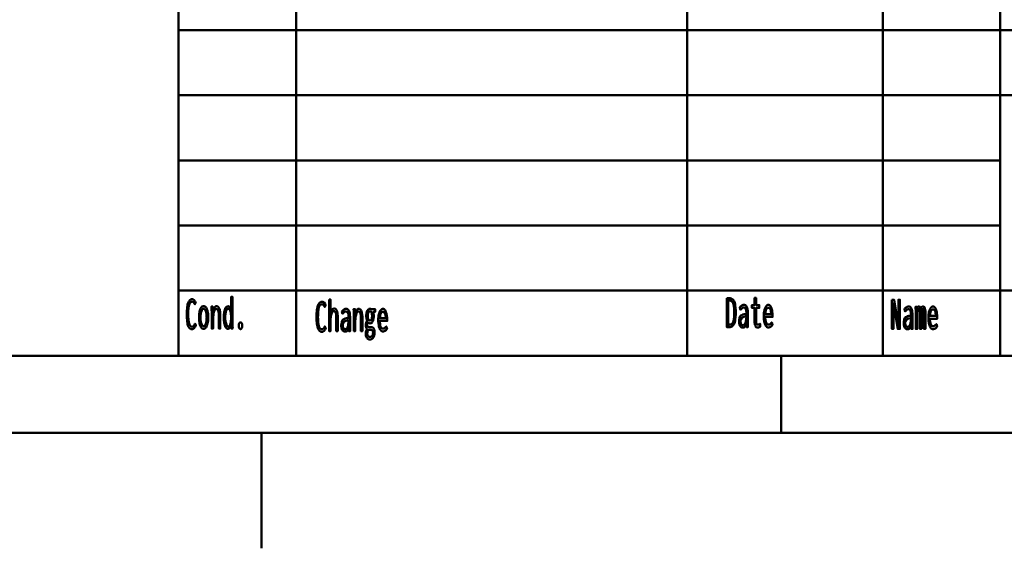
# Model space of a CAD drawing. Header units: millimetres. Extents: x 0 to 428, y 0 to 298.
# Tile 13 of 34: x 214 to 278, y 0 to 34. Entities that reach past the tile are written whole.
import ezdxf

# ---------------------------------------------------------------- set-up
doc = ezdxf.new("R2010")
doc.units = ezdxf.units.MM
doc.layers.add('am_0', color=7, linetype='Continuous', lineweight=50)
doc.layers.add('am_6', color=2, linetype='Continuous', lineweight=35)

# ---------------------------------------------------------------- blocks, each defined once
blk = doc.blocks.new('1_Drawing_frame_0_in_100150C2125Y1N4N_300Cl0__1203')
at = {"layer": 'am_0'}
for p, q in [((224.62, 12.5), (224.62, 67.49)), ((277.96, 67.49), (277.96, 12.5)), ((232.24, 50.57), (232.24, 12.5)), ((257.64, 50.57), (257.64, 12.5)), ((270.34, 50.57), (270.34, 12.5)), ((224.62, 33.65), (321.14, 33.65)), ((407.5, 29.42), (224.62, 29.42)), ((224.62, 25.19), (277.96, 25.19)), ((224.62, 20.96), (277.96, 20.96)), ((224.62, 16.73), (407.5, 16.73)), ((407.5, 12.5), (20, 12.5)), ((263.75, 7.5), (263.75, 12.5)), ((412.5, 7.5), (7.5, 7.5)), ((230, 7.5), (230, 7.42105)), ((230, 7.42105), (230, 7.34211)), ((230, 7.34211), (230, 7.26316)), ((230, 7.26316), (230, 7.18421)), ((230, 7.18421), (230, 7.10526)), ((230, 7.10526), (230, 7.02632)), ((230, 7.02632), (230, 6.94737)), ((230, 6.94737), (230, 6.86842)), ((230, 6.86842), (230, 6.78947)), ((230, 6.78947), (230, 6.71053)), ((230, 6.71053), (230, 6.63158)), ((230, 6.63158), (230, 6.55263)), ((230, 6.55263), (230, 6.47368)), ((230, 6.47368), (230, 6.39474)), ((230, 6.39474), (230, 6.31579)), ((230, 6.31579), (230, 6.23684)), ((230, 6.23684), (230, 6.15789)), ((230, 6.15789), (230, 6.07895)), ((230, 6.07895), (230, 6)), ((230, 6), (230, 5.92105)), ((230, 5.92105), (230, 5.84211)), ((230, 5.84211), (230, 5.76316)), ((230, 5.76316), (230, 5.68421)), ((230, 5.68421), (230, 5.60526)), ((230, 5.60526), (230, 5.52632)), ((230, 5.52632), (230, 5.44737)), ((230, 5.44737), (230, 5.36842)), ((230, 5.36842), (230, 5.28947)), ((230, 5.28947), (230, 5.21053)), ((230, 5.21053), (230, 5.13158)), ((230, 5.13158), (230, 5.05263)), ((230, 5.05263), (230, 4.97368)), ((230, 4.97368), (230, 4.89474)), ((230, 4.89474), (230, 4.81579)), ((230, 4.81579), (230, 4.73684)), ((230, 4.73684), (230, 4.65789)), ((230, 4.65789), (230, 4.57895)), ((230, 4.57895), (230, 4.5)), ((230, 4.5), (230, 4.42105)), ((230, 4.42105), (230, 4.34211)), ((230, 4.34211), (230, 4.26316)), ((230, 4.26316), (230, 4.18421)), ((230, 4.18421), (230, 4.10526)), ((230, 4.10526), (230, 4.02632)), ((230, 4.02632), (230, 3.94737)), ((230, 3.94737), (230, 3.86842)), ((230, 3.86842), (230, 3.78947)), ((230, 3.78947), (230, 3.71053)), ((230, 3.71053), (230, 3.63158)), ((230, 3.63158), (230, 3.55263)), ((230, 3.55263), (230, 3.47368)), ((230, 3.47368), (230, 3.39474)), ((230, 3.39474), (230, 3.31579)), ((230, 3.31579), (230, 3.23684)), ((230, 3.23684), (230, 3.15789)), ((230, 3.15789), (230, 3.07895)), ((230, 3.07895), (230, 3)), ((230, 3), (230, 2.92105)), ((230, 2.92105), (230, 2.84211)), ((230, 2.84211), (230, 2.76316)), ((230, 2.76316), (230, 2.68421)), ((230, 2.68421), (230, 2.60526)), ((230, 2.60526), (230, 2.52632)), ((230, 2.52632), (230, 2.44737)), ((230, 2.44737), (230, 2.36842)), ((230, 2.36842), (230, 2.28947)), ((230, 2.28947), (230, 2.21053)), ((230, 2.21053), (230, 2.13158)), ((230, 2.13158), (230, 2.05263)), ((230, 2.05263), (230, 1.97368)), ((230, 1.97368), (230, 1.89474)), ((230, 1.89474), (230, 1.81579)), ((230, 1.81579), (230, 1.73684)), ((230, 1.73684), (230, 1.65789)), ((230, 1.65789), (230, 1.57895)), ((230, 1.57895), (230, 1.5)), ((230, 1.5), (230, 1.42105)), ((230, 1.42105), (230, 1.34211)), ((230, 1.34211), (230, 1.26316)), ((230, 1.26316), (230, 1.18421)), ((230, 1.18421), (230, 1.10526)), ((230, 1.10526), (230, 1.02632)), ((230, 1.02632), (230, 0.947368)), ((230, 0.947368), (230, 0.868421)), ((230, 0.868421), (230, 0.789474)), ((230, 0.789474), (230, 0.710526)), ((230, 0.710526), (230, 0.631579)), ((230, 0.631579), (230, 0.552632)), ((230, 0.552632), (230, 0.473684)), ((230, 0.473684), (230, 0.394737)), ((230, 0.394737), (230, 0.315789)), ((230, 0.315789), (230, 0.236842)), ((230, 0.236842), (230, 0.157895)), ((230, 0.157895), (230, 0.078947)), ((230, 0.078947), (230, 0))]:
    blk.add_line(p, q, dxfattribs=at)
at = {"layer": 'am_6', "flags": 8}
blk.add_attdef('ExcludeFromBOM', (425, 296.5), '', height=0.5, dxfattribs=at)
blk = doc.blocks.new('126_text17__1_in_100150C2125Y1N4N_300Cl0__1203')
at = {"layer": 'am_0'}
for points in [[(225.476, 14.226), (225.476, 14.226), (225.413, 14.236), (225.33, 14.287), (225.33, 14.287), (225.263, 14.381), (225.226, 14.469), (225.226, 14.469), (225.196, 14.575), (225.164, 14.77), (225.164, 14.77), (225.146, 15.006), (225.143, 15.187), (225.143, 15.187), (225.147, 15.377), (225.165, 15.624), (225.165, 15.624), (225.2, 15.825), (225.232, 15.933), (225.232, 15.933), (225.271, 16.022), (225.341, 16.117), (225.341, 16.117), (225.425, 16.169), (225.488, 16.178), (225.488, 16.178), (225.549, 16.169), (225.629, 16.121), (225.629, 16.121), (225.696, 16.031), (225.734, 15.948), (225.671, 15.847), (225.671, 15.847), (225.654, 15.884), (225.627, 15.93), (225.627, 15.93), (225.6, 15.964), (225.581, 15.981), (225.581, 15.981), (225.563, 15.993), (225.536, 16.007), (225.536, 16.007), (225.511, 16.014), (225.495, 16.016), (225.495, 16.016), (225.458, 16.012), (225.408, 15.993), (225.408, 15.993), (225.366, 15.957), (225.342, 15.924), (225.342, 15.924), (225.321, 15.883), (225.294, 15.81), (225.294, 15.81), (225.273, 15.722), (225.262, 15.655), (225.262, 15.655), (225.254, 15.581), (225.244, 15.456), (225.244, 15.456), (225.239, 15.315), (225.238, 15.211), (225.238, 15.211), (225.241, 15.059), (225.253, 14.858), (225.253, 14.858), (225.276, 14.692), (225.296, 14.601), (225.296, 14.601), (225.322, 14.525), (225.372, 14.443), (225.372, 14.443), (225.433, 14.399), (225.482, 14.391), (225.482, 14.391), (225.532, 14.399), (225.598, 14.439), (225.598, 14.439), (225.651, 14.513), (225.679, 14.582), (225.737, 14.478), (225.737, 14.478), (225.702, 14.387), (225.633, 14.289), (225.633, 14.289), (225.545, 14.236), (225.476, 14.226)], [(227.826, 14.254), (227.826, 14.254), (227.791, 14.259), (227.742, 14.282), (227.742, 14.282), (227.698, 14.325), (227.672, 14.364), (227.672, 14.364), (227.649, 14.411), (227.619, 14.49), (227.619, 14.49), (227.594, 14.58), (227.581, 14.646), (227.581, 14.646), (227.571, 14.715), (227.559, 14.821), (227.559, 14.821), (227.553, 14.929), (227.552, 15.003), (227.552, 15.003), (227.553, 15.073), (227.559, 15.177), (227.559, 15.177), (227.57, 15.277), (227.581, 15.343), (227.581, 15.343), (227.593, 15.406), (227.617, 15.492), (227.617, 15.492), (227.647, 15.567), (227.67, 15.611), (227.67, 15.611), (227.695, 15.649), (227.737, 15.689), (227.737, 15.689), (227.785, 15.711), (227.82, 15.716), (227.82, 15.716), (227.846, 15.713), (227.883, 15.702), (227.883, 15.702), (227.918, 15.682), (227.941, 15.663), (227.941, 15.663), (227.962, 15.639), (227.991, 15.593), (227.991, 15.593), (228.016, 15.535), (228.03, 15.489), (228.03, 16.324), (228.124, 16.324), (228.124, 14.582), (228.124, 14.582), (228.124, 14.563), (228.124, 14.533), (228.124, 14.533), (228.124, 14.5), (228.125, 14.476), (228.125, 14.476), (228.125, 14.453), (228.125, 14.423), (228.125, 14.423), (228.126, 14.397), (228.126, 14.383), (228.128, 14.27), (228.045, 14.27), (228.03, 14.473), (228.03, 14.473), (228.013, 14.429), (227.985, 14.372), (227.985, 14.372), (227.957, 14.328), (227.938, 14.305), (227.938, 14.305), (227.917, 14.287), (227.885, 14.267), (227.885, 14.267), (227.851, 14.256), (227.826, 14.254)], [(226.24, 14.257), (226.24, 14.257), (226.205, 14.261), (226.157, 14.28), (226.157, 14.28), (226.112, 14.315), (226.085, 14.348), (226.085, 14.348), (226.059, 14.387), (226.025, 14.458), (226.025, 14.458), (225.997, 14.542), (225.981, 14.606), (225.981, 14.606), (225.968, 14.675), (225.953, 14.787), (225.953, 14.787), (225.946, 14.909), (225.944, 14.995), (225.944, 14.995), (225.946, 15.082), (225.953, 15.203), (225.953, 15.203), (225.967, 15.314), (225.98, 15.383), (225.98, 15.383), (225.996, 15.446), (226.024, 15.529), (226.024, 15.529), (226.058, 15.598), (226.083, 15.637), (226.083, 15.637), (226.111, 15.669), (226.156, 15.704), (226.156, 15.704), (226.206, 15.722), (226.241, 15.726), (226.241, 15.726), (226.276, 15.722), (226.326, 15.704), (226.326, 15.704), (226.371, 15.669), (226.398, 15.637), (226.398, 15.637), (226.424, 15.598), (226.457, 15.529), (226.457, 15.529), (226.485, 15.446), (226.5, 15.383), (226.5, 15.383), (226.513, 15.314), (226.527, 15.203), (226.527, 15.203), (226.534, 15.082), (226.536, 14.995), (226.536, 14.995), (226.534, 14.909), (226.527, 14.787), (226.527, 14.787), (226.512, 14.675), (226.499, 14.606), (226.499, 14.606), (226.484, 14.542), (226.455, 14.458), (226.455, 14.458), (226.422, 14.387), (226.396, 14.348), (226.396, 14.348), (226.368, 14.315), (226.324, 14.28), (226.324, 14.28), (226.275, 14.261), (226.24, 14.257)], [(226.236, 14.421), (226.236, 14.421), (226.26, 14.424), (226.293, 14.438), (226.293, 14.438), (226.324, 14.464), (226.343, 14.489), (226.343, 14.489), (226.361, 14.519), (226.384, 14.572), (226.384, 14.572), (226.403, 14.636), (226.414, 14.684), (226.414, 14.684), (226.423, 14.737), (226.433, 14.822), (226.433, 14.822), (226.439, 14.916), (226.44, 14.982), (226.44, 14.982), (226.439, 15.052), (226.433, 15.149), (226.433, 15.149), (226.424, 15.237), (226.415, 15.291), (226.415, 15.291), (226.404, 15.341), (226.384, 15.406), (226.384, 15.406), (226.361, 15.461), (226.344, 15.491), (226.344, 15.491), (226.325, 15.516), (226.294, 15.542), (226.294, 15.542), (226.26, 15.557), (226.236, 15.56), (226.236, 15.56), (226.213, 15.557), (226.181, 15.542), (226.181, 15.542), (226.152, 15.515), (226.133, 15.49), (226.133, 15.49), (226.117, 15.46), (226.094, 15.405), (226.094, 15.405), (226.075, 15.339), (226.065, 15.289), (226.065, 15.289), (226.056, 15.235), (226.047, 15.146), (226.047, 15.146), (226.041, 15.049), (226.04, 14.98), (226.04, 14.98), (226.041, 14.913), (226.047, 14.82), (226.047, 14.82), (226.056, 14.734), (226.065, 14.682), (226.065, 14.682), (226.075, 14.634), (226.094, 14.571), (226.094, 14.571), (226.117, 14.518), (226.133, 14.488), (226.133, 14.488), (226.152, 14.464), (226.181, 14.438), (226.181, 14.438), (226.213, 14.424), (226.236, 14.421)], [(226.766, 15.315), (226.766, 15.315), (226.766, 15.339), (226.766, 15.375), (226.766, 15.375), (226.764, 15.408), (226.763, 15.43), (226.763, 15.43), (226.762, 15.453), (226.76, 15.491), (226.76, 15.491), (226.757, 15.533), (226.755, 15.563), (226.746, 15.7), (226.837, 15.7), (226.852, 15.404), (226.852, 15.404), (226.858, 15.439), (226.87, 15.49), (226.87, 15.49), (226.886, 15.538), (226.899, 15.568), (226.899, 15.568), (226.914, 15.596), (226.938, 15.634), (226.938, 15.634), (226.964, 15.666), (226.983, 15.684), (226.983, 15.684), (227.002, 15.699), (227.032, 15.715), (227.032, 15.715), (227.062, 15.724), (227.082, 15.726), (227.082, 15.726), (227.128, 15.719), (227.187, 15.684), (227.187, 15.684), (227.236, 15.619), (227.263, 15.559), (227.263, 15.559), (227.285, 15.487), (227.309, 15.36), (227.309, 15.36), (227.322, 15.21), (227.324, 15.097), (227.324, 14.27), (227.23, 14.27), (227.23, 14.99), (227.23, 14.99), (227.23, 15.058), (227.228, 15.15), (227.228, 15.15), (227.224, 15.232), (227.22, 15.281), (227.22, 15.281), (227.214, 15.326), (227.203, 15.386), (227.203, 15.386), (227.187, 15.439), (227.174, 15.469), (227.174, 15.469), (227.158, 15.495), (227.13, 15.523), (227.13, 15.523), (227.096, 15.539), (227.069, 15.541), (227.069, 15.541), (227.041, 15.538), (227.003, 15.518), (227.003, 15.518), (226.97, 15.481), (226.95, 15.447), (226.95, 15.447), (226.933, 15.407), (226.91, 15.34), (226.91, 15.34), (226.892, 15.263), (226.882, 15.206), (226.882, 15.206), (226.875, 15.147), (226.867, 15.055), (226.867, 15.055), (226.862, 14.961), (226.861, 14.897), (226.861, 14.27), (226.766, 14.27), (226.766, 15.315)], [(227.847, 14.408), (227.847, 14.408), (227.873, 14.411), (227.908, 14.43), (227.908, 14.43), (227.938, 14.465), (227.955, 14.498), (227.955, 14.498), (227.971, 14.535), (227.99, 14.598), (227.99, 14.598), (228.005, 14.668), (228.013, 14.719), (228.013, 14.719), (228.019, 14.772), (228.025, 14.854), (228.025, 14.854), (228.028, 14.937), (228.029, 14.993), (228.029, 14.993), (228.028, 15.049), (228.024, 15.132), (228.024, 15.132), (228.017, 15.212), (228.01, 15.264), (228.01, 15.264), (228.001, 15.314), (227.984, 15.382), (227.984, 15.382), (227.962, 15.441), (227.946, 15.476), (227.946, 15.476), (227.927, 15.506), (227.895, 15.539), (227.895, 15.539), (227.858, 15.556), (227.832, 15.56), (227.832, 15.56), (227.808, 15.556), (227.775, 15.538), (227.775, 15.538), (227.745, 15.505), (227.728, 15.474), (227.728, 15.474), (227.712, 15.439), (227.691, 15.378), (227.691, 15.378), (227.675, 15.31), (227.666, 15.26), (227.666, 15.26), (227.659, 15.208), (227.651, 15.13), (227.651, 15.13), (227.646, 15.051), (227.646, 14.998), (227.646, 14.998), (227.647, 14.942), (227.651, 14.86), (227.651, 14.86), (227.66, 14.777), (227.668, 14.722), (227.668, 14.722), (227.678, 14.67), (227.697, 14.598), (227.697, 14.598), (227.719, 14.534), (227.737, 14.497), (227.737, 14.497), (227.756, 14.465), (227.787, 14.43), (227.787, 14.43), (227.822, 14.411), (227.847, 14.408)], [(228.639, 14.234), (228.639, 14.234), (228.62, 14.236), (228.595, 14.249), (228.595, 14.249), (228.573, 14.272), (228.56, 14.294), (228.56, 14.294), (228.549, 14.32), (228.538, 14.364), (228.538, 14.364), (228.531, 14.416), (228.53, 14.455), (228.53, 14.455), (228.531, 14.493), (228.538, 14.545), (228.538, 14.545), (228.549, 14.589), (228.56, 14.615), (228.56, 14.615), (228.573, 14.637), (228.595, 14.66), (228.595, 14.66), (228.62, 14.673), (228.639, 14.676), (228.639, 14.676), (228.659, 14.673), (228.684, 14.66), (228.684, 14.66), (228.707, 14.637), (228.72, 14.615), (228.72, 14.615), (228.731, 14.589), (228.742, 14.545), (228.742, 14.545), (228.749, 14.493), (228.75, 14.455), (228.75, 14.455), (228.749, 14.417), (228.742, 14.365), (228.742, 14.365), (228.731, 14.321), (228.72, 14.295), (228.72, 14.295), (228.707, 14.273), (228.684, 14.249), (228.684, 14.249), (228.659, 14.236), (228.639, 14.234)]]:
    blk.add_lwpolyline(points, dxfattribs=at)
at = {"layer": 'am_6', "flags": 8}
blk.add_attdef('ExcludeFromBOM', (233.75, 15.824), '', height=0.5, dxfattribs=at)
blk = doc.blocks.new('127_text18__1_in_100150C2125Y1N4N_300Cl0__1203')
at = {"layer": 'am_0'}
for points in [[(233.906, 14.056), (233.906, 14.056), (233.843, 14.066), (233.76, 14.117), (233.76, 14.117), (233.693, 14.211), (233.656, 14.299), (233.656, 14.299), (233.626, 14.405), (233.594, 14.6), (233.594, 14.6), (233.576, 14.836), (233.573, 15.017), (233.573, 15.017), (233.577, 15.207), (233.595, 15.454), (233.595, 15.454), (233.63, 15.655), (233.662, 15.763), (233.662, 15.763), (233.701, 15.852), (233.771, 15.947), (233.771, 15.947), (233.855, 15.999), (233.918, 16.008), (233.918, 16.008), (233.979, 15.999), (234.059, 15.951), (234.059, 15.951), (234.126, 15.861), (234.164, 15.778), (234.101, 15.677), (234.101, 15.677), (234.084, 15.714), (234.057, 15.76), (234.057, 15.76), (234.03, 15.794), (234.011, 15.811), (234.011, 15.811), (233.993, 15.823), (233.966, 15.837), (233.966, 15.837), (233.941, 15.844), (233.925, 15.846), (233.925, 15.846), (233.888, 15.842), (233.838, 15.823), (233.838, 15.823), (233.796, 15.787), (233.772, 15.754), (233.772, 15.754), (233.751, 15.713), (233.724, 15.64), (233.724, 15.64), (233.703, 15.552), (233.692, 15.485), (233.692, 15.485), (233.684, 15.411), (233.674, 15.286), (233.674, 15.286), (233.669, 15.145), (233.668, 15.041), (233.668, 15.041), (233.671, 14.889), (233.683, 14.688), (233.683, 14.688), (233.706, 14.522), (233.726, 14.431), (233.726, 14.431), (233.752, 14.355), (233.802, 14.273), (233.802, 14.273), (233.863, 14.229), (233.912, 14.221), (233.912, 14.221), (233.962, 14.229), (234.028, 14.269), (234.028, 14.269), (234.081, 14.343), (234.109, 14.412), (234.167, 14.308), (234.167, 14.308), (234.132, 14.217), (234.063, 14.119), (234.063, 14.119), (233.975, 14.066), (233.906, 14.056)], [(234.391, 16.154), (234.485, 16.154), (234.485, 15.325), (234.485, 15.325), (234.501, 15.37), (234.529, 15.43), (234.529, 15.43), (234.56, 15.479), (234.584, 15.507), (234.584, 15.507), (234.608, 15.529), (234.646, 15.553), (234.646, 15.553), (234.685, 15.567), (234.712, 15.569), (234.712, 15.569), (234.797, 15.549), (234.89, 15.441), (234.89, 15.441), (234.939, 15.241), (234.949, 15.057), (234.949, 14.1), (234.855, 14.1), (234.855, 14.974), (234.855, 14.974), (234.855, 15.025), (234.853, 15.095), (234.853, 15.095), (234.849, 15.158), (234.845, 15.196), (234.845, 15.196), (234.84, 15.231), (234.828, 15.278), (234.828, 15.278), (234.812, 15.319), (234.799, 15.344), (234.799, 15.344), (234.783, 15.365), (234.755, 15.388), (234.755, 15.388), (234.72, 15.4), (234.693, 15.403), (234.693, 15.403), (234.652, 15.396), (234.599, 15.36), (234.599, 15.36), (234.557, 15.294), (234.534, 15.234), (234.534, 15.234), (234.517, 15.16), (234.497, 15.03), (234.497, 15.03), (234.487, 14.875), (234.485, 14.758), (234.485, 14.1), (234.391, 14.1), (234.391, 16.154)], [(235.413, 14.074), (235.413, 14.074), (235.387, 14.076), (235.349, 14.085), (235.349, 14.085), (235.315, 14.102), (235.293, 14.118), (235.293, 14.118), (235.273, 14.137), (235.246, 14.173), (235.246, 14.173), (235.223, 14.217), (235.21, 14.251), (235.21, 14.251), (235.199, 14.289), (235.188, 14.353), (235.188, 14.353), (235.181, 14.424), (235.18, 14.476), (235.18, 14.476), (235.185, 14.579), (235.21, 14.709), (235.21, 14.709), (235.257, 14.806), (235.301, 14.853), (235.301, 14.853), (235.35, 14.889), (235.431, 14.928), (235.431, 14.928), (235.518, 14.947), (235.579, 14.949), (235.653, 14.946), (235.653, 15.005), (235.653, 15.005), (235.653, 15.038), (235.651, 15.088), (235.651, 15.088), (235.647, 15.135), (235.644, 15.167), (235.644, 15.167), (235.639, 15.197), (235.628, 15.241), (235.628, 15.241), (235.611, 15.283), (235.597, 15.31), (235.597, 15.31), (235.58, 15.334), (235.549, 15.36), (235.549, 15.36), (235.511, 15.374), (235.481, 15.377), (235.481, 15.377), (235.457, 15.375), (235.423, 15.367), (235.423, 15.367), (235.392, 15.352), (235.373, 15.339), (235.373, 15.339), (235.354, 15.322), (235.323, 15.292), (235.323, 15.292), (235.291, 15.256), (235.268, 15.228), (235.22, 15.369), (235.22, 15.369), (235.236, 15.389), (235.259, 15.416), (235.259, 15.416), (235.279, 15.44), (235.292, 15.455), (235.292, 15.455), (235.306, 15.468), (235.329, 15.487), (235.329, 15.487), (235.355, 15.506), (235.375, 15.518), (235.375, 15.518), (235.396, 15.529), (235.428, 15.541), (235.428, 15.541), (235.463, 15.547), (235.488, 15.548), (235.488, 15.548), (235.532, 15.544), (235.589, 15.522), (235.589, 15.522), (235.636, 15.481), (235.661, 15.444), (235.661, 15.444), (235.683, 15.401), (235.708, 15.336), (235.708, 15.336), (235.725, 15.268), (235.733, 15.222), (235.733, 15.222), (235.738, 15.175), (235.743, 15.107), (235.743, 15.107), (235.746, 15.041), (235.746, 14.997), (235.746, 14.5), (235.746, 14.5), (235.747, 14.426), (235.749, 14.309), (235.749, 14.309), (235.754, 14.186), (235.758, 14.1), (235.669, 14.1), (235.669, 14.1), (235.668, 14.113), (235.668, 14.137), (235.668, 14.137), (235.667, 14.167), (235.666, 14.19), (235.662, 14.298), (235.662, 14.298), (235.647, 14.253), (235.619, 14.196), (235.619, 14.196), (235.585, 14.15), (235.558, 14.127), (235.558, 14.127), (235.53, 14.108), (235.487, 14.087), (235.487, 14.087), (235.443, 14.076), (235.413, 14.074)], [(235.996, 15.145), (235.996, 15.145), (235.996, 15.169), (235.996, 15.205), (235.996, 15.205), (235.994, 15.238), (235.993, 15.26), (235.993, 15.26), (235.992, 15.283), (235.99, 15.321), (235.99, 15.321), (235.987, 15.363), (235.985, 15.393), (235.976, 15.53), (236.067, 15.53), (236.082, 15.234), (236.082, 15.234), (236.088, 15.269), (236.1, 15.32), (236.1, 15.32), (236.116, 15.368), (236.129, 15.398), (236.129, 15.398), (236.144, 15.426), (236.168, 15.464), (236.168, 15.464), (236.194, 15.496), (236.213, 15.514), (236.213, 15.514), (236.232, 15.529), (236.262, 15.545), (236.262, 15.545), (236.292, 15.554), (236.312, 15.556), (236.312, 15.556), (236.358, 15.549), (236.417, 15.514), (236.417, 15.514), (236.466, 15.449), (236.493, 15.389), (236.493, 15.389), (236.515, 15.317), (236.539, 15.19), (236.539, 15.19), (236.552, 15.04), (236.554, 14.927), (236.554, 14.1), (236.46, 14.1), (236.46, 14.82), (236.46, 14.82), (236.46, 14.888), (236.458, 14.98), (236.458, 14.98), (236.454, 15.062), (236.45, 15.111), (236.45, 15.111), (236.444, 15.156), (236.433, 15.216), (236.433, 15.216), (236.417, 15.269), (236.404, 15.299), (236.404, 15.299), (236.388, 15.325), (236.36, 15.353), (236.36, 15.353), (236.326, 15.369), (236.299, 15.371), (236.299, 15.371), (236.271, 15.368), (236.233, 15.348), (236.233, 15.348), (236.2, 15.311), (236.18, 15.277), (236.18, 15.277), (236.163, 15.237), (236.14, 15.17), (236.14, 15.17), (236.122, 15.093), (236.112, 15.036), (236.112, 15.036), (236.105, 14.977), (236.097, 14.885), (236.097, 14.885), (236.092, 14.791), (236.091, 14.727), (236.091, 14.1), (235.996, 14.1), (235.996, 15.145)], [(237.028, 13.554), (237.028, 13.554), (237.006, 13.555), (236.973, 13.561), (236.973, 13.561), (236.941, 13.571), (236.921, 13.581), (236.921, 13.581), (236.901, 13.593), (236.873, 13.616), (236.873, 13.616), (236.847, 13.644), (236.831, 13.666), (236.831, 13.666), (236.807, 13.706), (236.781, 13.775), (236.781, 13.775), (236.767, 13.852), (236.764, 13.909), (236.764, 13.909), (236.765, 13.946), (236.77, 14), (236.77, 14), (236.779, 14.054), (236.787, 14.09), (236.787, 14.09), (236.796, 14.124), (236.812, 14.173), (236.812, 14.173), (236.829, 14.218), (236.841, 14.246), (236.841, 14.246), (236.828, 14.264), (236.811, 14.292), (236.811, 14.292), (236.798, 14.322), (236.791, 14.342), (236.791, 14.342), (236.786, 14.365), (236.78, 14.402), (236.78, 14.402), (236.777, 14.444), (236.776, 14.474), (236.776, 14.474), (236.777, 14.513), (236.78, 14.567), (236.78, 14.567), (236.787, 14.615), (236.793, 14.643), (236.793, 14.643), (236.8, 14.671), (236.815, 14.714), (236.815, 14.714), (236.835, 14.759), (236.85, 14.789), (236.85, 14.807), (236.85, 14.807), (236.843, 14.824), (236.832, 14.853), (236.832, 14.853), (236.823, 14.887), (236.818, 14.912), (236.818, 14.912), (236.813, 14.939), (236.808, 14.985), (236.808, 14.985), (236.805, 15.036), (236.805, 15.074), (236.805, 15.074), (236.806, 15.13), (236.812, 15.208), (236.812, 15.208), (236.824, 15.281), (236.835, 15.326), (236.835, 15.326), (236.848, 15.368), (236.871, 15.423), (236.871, 15.423), (236.899, 15.469), (236.92, 15.496), (236.92, 15.496), (236.943, 15.517), (236.979, 15.541), (236.979, 15.541), (237.019, 15.554), (237.047, 15.556), (237.047, 15.556), (237.056, 15.556), (237.068, 15.555), (237.068, 15.555), (237.079, 15.552), (237.085, 15.55), (237.085, 15.55), (237.091, 15.547), (237.101, 15.542), (237.101, 15.542), (237.111, 15.535), (237.118, 15.53), (237.375, 15.53), (237.375, 15.353), (237.244, 15.353), (237.244, 15.353), (237.252, 15.334), (237.262, 15.301), (237.262, 15.301), (237.27, 15.264), (237.275, 15.238), (237.275, 15.238), (237.279, 15.21), (237.283, 15.167), (237.283, 15.167), (237.285, 15.122), (237.286, 15.092), (237.286, 15.092), (237.285, 15.041), (237.279, 14.967), (237.279, 14.967), (237.267, 14.896), (237.257, 14.851), (237.257, 14.851), (237.245, 14.808), (237.222, 14.751), (237.222, 14.751), (237.195, 14.702), (237.175, 14.673), (237.175, 14.673), (237.153, 14.649), (237.117, 14.624), (237.117, 14.624), (237.078, 14.61), (237.05, 14.607), (237.05, 14.607), (237.035, 14.608), (237.013, 14.612), (237.013, 14.612), (236.993, 14.62), (236.98, 14.627), (236.98, 14.627), (236.968, 14.636), (236.949, 14.651), (236.949, 14.651), (236.931, 14.668), (236.919, 14.681), (236.919, 14.681), (236.908, 14.666), (236.893, 14.643), (236.893, 14.643), (236.881, 14.619), (236.875, 14.603), (236.875, 14.603), (236.87, 14.587), (236.864, 14.561), (236.864, 14.561), (236.861, 14.534), (236.861, 14.515), (236.861, 14.515), (236.862, 14.484), (236.87, 14.444), (236.87, 14.444), (236.885, 14.414), (236.898, 14.398), (236.898, 14.398), (236.914, 14.385), (236.942, 14.371), (236.942, 14.371), (236.974, 14.364), (236.997, 14.363), (237.067, 14.365), (237.126, 14.368), (237.126, 14.368), (237.143, 14.367), (237.167, 14.363), (237.167, 14.363), (237.192, 14.354), (237.208, 14.347), (237.208, 14.347), (237.223, 14.338), (237.244, 14.323), (237.244, 14.323), (237.263, 14.305), (237.274, 14.292), (237.274, 14.292), (237.299, 14.254), (237.327, 14.181), (237.327, 14.181), (237.341, 14.089), (237.344, 14.018), (237.344, 14.018), (237.341, 13.937), (237.323, 13.829), (237.323, 13.829), (237.289, 13.737), (237.258, 13.684), (237.258, 13.684), (237.24, 13.66), (237.21, 13.629), (237.21, 13.629), (237.177, 13.602), (237.154, 13.588), (237.154, 13.588), (237.129, 13.576), (237.092, 13.562), (237.092, 13.562), (237.054, 13.555), (237.028, 13.554)], [(237.045, 14.784), (237.045, 14.784), (237.07, 14.787), (237.103, 14.804), (237.103, 14.804), (237.13, 14.836), (237.146, 14.865), (237.146, 14.865), (237.159, 14.9), (237.173, 14.961), (237.173, 14.961), (237.18, 15.033), (237.182, 15.087), (237.182, 15.087), (237.18, 15.141), (237.173, 15.213), (237.173, 15.213), (237.159, 15.274), (237.146, 15.31), (237.146, 15.31), (237.13, 15.339), (237.103, 15.372), (237.103, 15.372), (237.071, 15.389), (237.047, 15.392), (237.047, 15.392), (237.03, 15.391), (237.007, 15.383), (237.007, 15.383), (236.986, 15.368), (236.972, 15.355), (236.972, 15.355), (236.96, 15.339), (236.943, 15.31), (236.943, 15.31), (236.929, 15.275), (236.921, 15.249), (236.921, 15.249), (236.914, 15.22), (236.907, 15.173), (236.907, 15.173), (236.903, 15.122), (236.902, 15.085), (236.902, 15.085), (236.903, 15.049), (236.907, 14.999), (236.907, 14.999), (236.914, 14.953), (236.92, 14.925), (236.92, 14.925), (236.928, 14.899), (236.942, 14.865), (236.942, 14.865), (236.958, 14.836), (236.97, 14.82), (236.97, 14.82), (236.984, 14.807), (237.005, 14.793), (237.005, 14.793), (237.029, 14.785), (237.045, 14.784)], [(237.882, 14.079), (237.882, 14.079), (237.854, 14.082), (237.812, 14.098), (237.812, 14.098), (237.77, 14.128), (237.742, 14.155), (237.742, 14.155), (237.715, 14.189), (237.678, 14.254), (237.678, 14.254), (237.645, 14.336), (237.626, 14.399), (237.626, 14.399), (237.609, 14.47), (237.591, 14.589), (237.591, 14.589), (237.581, 14.726), (237.579, 14.825), (237.579, 14.825), (237.581, 14.904), (237.59, 15.017), (237.59, 15.017), (237.606, 15.124), (237.621, 15.191), (237.621, 15.191), (237.639, 15.255), (237.67, 15.34), (237.67, 15.34), (237.706, 15.412), (237.733, 15.453), (237.733, 15.453), (237.761, 15.487), (237.805, 15.524), (237.805, 15.524), (237.852, 15.544), (237.884, 15.548), (237.884, 15.548), (237.915, 15.545), (237.96, 15.525), (237.96, 15.525), (238.001, 15.49), (238.027, 15.457), (238.027, 15.457), (238.051, 15.417), (238.083, 15.344), (238.083, 15.344), (238.11, 15.256), (238.125, 15.188), (238.125, 15.188), (238.138, 15.114), (238.152, 14.992), (238.152, 14.992), (238.159, 14.857), (238.161, 14.76), (237.682, 14.76), (237.682, 14.76), (237.684, 14.669), (237.694, 14.55), (237.694, 14.55), (237.714, 14.451), (237.733, 14.396), (237.733, 14.396), (237.756, 14.351), (237.797, 14.303), (237.797, 14.303), (237.846, 14.277), (237.884, 14.272), (237.884, 14.272), (237.913, 14.273), (237.953, 14.282), (237.953, 14.282), (237.989, 14.298), (238.01, 14.313), (238.01, 14.313), (238.03, 14.33), (238.058, 14.359), (238.058, 14.359), (238.084, 14.39), (238.101, 14.412), (238.154, 14.256), (238.154, 14.256), (238.134, 14.226), (238.102, 14.186), (238.102, 14.186), (238.065, 14.15), (238.039, 14.129), (238.039, 14.129), (238.012, 14.111), (237.966, 14.092), (237.966, 14.092), (237.917, 14.081), (237.882, 14.079)], [(238.07, 14.94), (238.07, 14.94), (238.068, 14.989), (238.062, 15.058), (238.062, 15.058), (238.052, 15.122), (238.043, 15.162), (238.043, 15.162), (238.033, 15.199), (238.014, 15.247), (238.014, 15.247), (237.993, 15.288), (237.977, 15.311), (237.977, 15.311), (237.96, 15.33), (237.932, 15.35), (237.932, 15.35), (237.903, 15.361), (237.882, 15.364), (237.882, 15.364), (237.861, 15.361), (237.831, 15.35), (237.831, 15.35), (237.803, 15.33), (237.785, 15.311), (237.785, 15.311), (237.768, 15.288), (237.746, 15.247), (237.746, 15.247), (237.726, 15.199), (237.715, 15.162), (237.715, 15.162), (237.705, 15.122), (237.694, 15.058), (237.694, 15.058), (237.686, 14.989), (237.683, 14.94), (238.07, 14.94)], [(235.428, 14.225), (235.428, 14.225), (235.456, 14.228), (235.496, 14.243), (235.496, 14.243), (235.531, 14.272), (235.552, 14.298), (235.552, 14.298), (235.571, 14.33), (235.596, 14.385), (235.596, 14.385), (235.617, 14.45), (235.628, 14.498), (235.628, 14.498), (235.637, 14.551), (235.647, 14.634), (235.647, 14.634), (235.652, 14.723), (235.653, 14.786), (235.653, 14.786), (235.637, 14.788), (235.616, 14.79), (235.616, 14.79), (235.6, 14.791), (235.592, 14.792), (235.592, 14.792), (235.478, 14.779), (235.355, 14.713), (235.355, 14.713), (235.289, 14.59), (235.276, 14.477), (235.276, 14.477), (235.278, 14.432), (235.286, 14.372), (235.286, 14.372), (235.302, 14.321), (235.317, 14.292), (235.317, 14.292), (235.334, 14.268), (235.365, 14.242), (235.365, 14.242), (235.401, 14.227), (235.428, 14.225)], [(237.037, 13.723), (237.037, 13.723), (237.058, 13.724), (237.086, 13.728), (237.086, 13.728), (237.112, 13.736), (237.128, 13.743), (237.128, 13.743), (237.142, 13.752), (237.163, 13.767), (237.163, 13.767), (237.18, 13.785), (237.191, 13.798), (237.191, 13.798), (237.2, 13.812), (237.212, 13.835), (237.212, 13.835), (237.223, 13.861), (237.228, 13.879), (237.228, 13.879), (237.233, 13.898), (237.238, 13.928), (237.238, 13.928), (237.241, 13.961), (237.242, 13.983), (237.242, 13.983), (237.241, 14.01), (237.237, 14.046), (237.237, 14.046), (237.23, 14.078), (237.223, 14.097), (237.223, 14.097), (237.215, 14.115), (237.202, 14.137), (237.202, 14.137), (237.186, 14.155), (237.175, 14.164), (237.175, 14.164), (237.163, 14.172), (237.145, 14.18), (237.145, 14.18), (237.125, 14.185), (237.112, 14.186), (237.112, 14.186), (237.105, 14.186), (237.095, 14.185), (237.095, 14.185), (237.084, 14.185), (237.078, 14.184), (237.078, 14.184), (237.071, 14.184), (237.063, 14.183), (237.063, 14.183), (237.054, 14.182), (237.049, 14.182), (237.049, 14.182), (237.038, 14.18), (237.024, 14.179), (237.024, 14.179), (237.011, 14.178), (237.004, 14.178), (237.004, 14.178), (236.993, 14.178), (236.975, 14.181), (236.975, 14.181), (236.954, 14.185), (236.939, 14.19), (236.939, 14.19), (236.926, 14.174), (236.908, 14.145), (236.908, 14.145), (236.894, 14.112), (236.886, 14.088), (236.886, 14.088), (236.879, 14.062), (236.872, 14.021), (236.872, 14.021), (236.868, 13.978), (236.867, 13.949), (236.867, 13.949), (236.869, 13.899), (236.88, 13.837), (236.88, 13.837), (236.9, 13.791), (236.919, 13.769), (236.919, 13.769), (236.94, 13.753), (236.974, 13.735), (236.974, 13.735), (237.011, 13.725), (237.037, 13.723)]]:
    blk.add_lwpolyline(points, dxfattribs=at)
at = {"layer": 'am_6', "flags": 8}
blk.add_attdef('ExcludeFromBOM', (243.161, 15.654), '', height=0.5, dxfattribs=at)
blk = doc.blocks.new('128_text19__1_in_100150C2125Y1N4N_300Cl0__1203')
at = {"layer": 'am_0'}
for points in [[(260.207, 16.245), (260.371, 16.245), (260.371, 16.245), (260.427, 16.241), (260.503, 16.223), (260.503, 16.223), (260.57, 16.188), (260.609, 16.155), (260.609, 16.155), (260.644, 16.115), (260.69, 16.037), (260.69, 16.037), (260.727, 15.939), (260.747, 15.861), (260.747, 15.861), (260.764, 15.774), (260.782, 15.623), (260.782, 15.623), (260.791, 15.446), (260.793, 15.314), (260.793, 15.314), (260.791, 15.184), (260.782, 15.009), (260.782, 15.009), (260.766, 14.856), (260.75, 14.768), (260.75, 14.768), (260.731, 14.688), (260.694, 14.586), (260.694, 14.586), (260.649, 14.504), (260.613, 14.459), (260.613, 14.459), (260.572, 14.424), (260.502, 14.385), (260.502, 14.385), (260.421, 14.364), (260.36, 14.36), (260.207, 14.36), (260.207, 16.245)], [(260.367, 14.521), (260.367, 14.521), (260.411, 14.524), (260.472, 14.538), (260.472, 14.538), (260.524, 14.564), (260.554, 14.589), (260.554, 14.589), (260.58, 14.62), (260.615, 14.683), (260.615, 14.683), (260.644, 14.764), (260.659, 14.829), (260.659, 14.829), (260.672, 14.903), (260.686, 15.036), (260.686, 15.036), (260.693, 15.195), (260.694, 15.314), (260.694, 15.314), (260.693, 15.422), (260.686, 15.567), (260.686, 15.567), (260.673, 15.692), (260.661, 15.763), (260.661, 15.763), (260.646, 15.827), (260.618, 15.909), (260.618, 15.909), (260.584, 15.974), (260.558, 16.008), (260.558, 16.008), (260.529, 16.035), (260.479, 16.065), (260.479, 16.065), (260.422, 16.081), (260.38, 16.084), (260.303, 16.084), (260.303, 14.521), (260.367, 14.521)], [(262.198, 14.331), (262.198, 14.331), (262.176, 14.333), (262.145, 14.344), (262.145, 14.344), (262.117, 14.363), (262.1, 14.38), (262.1, 14.38), (262.085, 14.401), (262.065, 14.438), (262.065, 14.438), (262.049, 14.482), (262.04, 14.515), (262.04, 14.515), (262.033, 14.551), (262.025, 14.608), (262.025, 14.608), (262.021, 14.67), (262.02, 14.714), (262.02, 15.608), (261.841, 15.608), (261.841, 15.79), (262.02, 15.79), (262.02, 16.261), (262.114, 16.261), (262.114, 15.79), (262.316, 15.79), (262.316, 15.608), (262.114, 15.608), (262.114, 14.779), (262.114, 14.779), (262.114, 14.746), (262.116, 14.701), (262.116, 14.701), (262.12, 14.662), (262.123, 14.639), (262.123, 14.639), (262.128, 14.619), (262.137, 14.592), (262.137, 14.592), (262.15, 14.57), (262.16, 14.558), (262.16, 14.558), (262.172, 14.547), (262.193, 14.536), (262.193, 14.536), (262.219, 14.53), (262.238, 14.529), (262.238, 14.529), (262.253, 14.531), (262.283, 14.539), (262.283, 14.539), (262.325, 14.556), (262.358, 14.571), (262.371, 14.576), (262.371, 14.381), (262.371, 14.381), (262.352, 14.373), (262.325, 14.362), (262.325, 14.362), (262.299, 14.352), (262.282, 14.346), (262.282, 14.346), (262.265, 14.341), (262.24, 14.335), (262.24, 14.335), (262.215, 14.332), (262.198, 14.331)], [(261.243, 14.334), (261.243, 14.334), (261.217, 14.336), (261.179, 14.345), (261.179, 14.345), (261.145, 14.362), (261.123, 14.378), (261.123, 14.378), (261.103, 14.397), (261.076, 14.433), (261.076, 14.433), (261.053, 14.477), (261.04, 14.511), (261.04, 14.511), (261.029, 14.549), (261.018, 14.613), (261.018, 14.613), (261.011, 14.684), (261.01, 14.736), (261.01, 14.736), (261.015, 14.839), (261.04, 14.969), (261.04, 14.969), (261.087, 15.066), (261.131, 15.113), (261.131, 15.113), (261.18, 15.149), (261.261, 15.188), (261.261, 15.188), (261.348, 15.207), (261.409, 15.209), (261.483, 15.206), (261.483, 15.265), (261.483, 15.265), (261.483, 15.298), (261.481, 15.348), (261.481, 15.348), (261.477, 15.395), (261.474, 15.427), (261.474, 15.427), (261.469, 15.457), (261.458, 15.501), (261.458, 15.501), (261.441, 15.543), (261.427, 15.57), (261.427, 15.57), (261.41, 15.594), (261.379, 15.62), (261.379, 15.62), (261.341, 15.634), (261.311, 15.637), (261.311, 15.637), (261.287, 15.635), (261.253, 15.627), (261.253, 15.627), (261.222, 15.612), (261.203, 15.599), (261.203, 15.599), (261.184, 15.582), (261.153, 15.552), (261.153, 15.552), (261.121, 15.516), (261.099, 15.488), (261.05, 15.629), (261.05, 15.629), (261.066, 15.649), (261.089, 15.676), (261.089, 15.676), (261.109, 15.7), (261.122, 15.715), (261.122, 15.715), (261.136, 15.728), (261.159, 15.747), (261.159, 15.747), (261.185, 15.766), (261.205, 15.778), (261.205, 15.778), (261.226, 15.789), (261.258, 15.801), (261.258, 15.801), (261.293, 15.807), (261.318, 15.808), (261.318, 15.808), (261.362, 15.804), (261.419, 15.782), (261.419, 15.782), (261.466, 15.741), (261.491, 15.704), (261.491, 15.704), (261.513, 15.661), (261.538, 15.596), (261.538, 15.596), (261.555, 15.528), (261.563, 15.482), (261.563, 15.482), (261.568, 15.435), (261.573, 15.367), (261.573, 15.367), (261.576, 15.301), (261.576, 15.257), (261.576, 14.76), (261.576, 14.76), (261.577, 14.686), (261.579, 14.569), (261.579, 14.569), (261.584, 14.446), (261.588, 14.36), (261.499, 14.36), (261.499, 14.36), (261.498, 14.373), (261.498, 14.397), (261.498, 14.397), (261.497, 14.427), (261.496, 14.45), (261.492, 14.558), (261.492, 14.558), (261.477, 14.513), (261.449, 14.456), (261.449, 14.456), (261.415, 14.41), (261.388, 14.387), (261.388, 14.387), (261.36, 14.368), (261.317, 14.347), (261.317, 14.347), (261.273, 14.336), (261.243, 14.334)], [(262.912, 14.339), (262.912, 14.339), (262.884, 14.342), (262.842, 14.358), (262.842, 14.358), (262.8, 14.388), (262.772, 14.415), (262.772, 14.415), (262.745, 14.449), (262.708, 14.514), (262.708, 14.514), (262.675, 14.596), (262.656, 14.659), (262.656, 14.659), (262.639, 14.73), (262.621, 14.849), (262.621, 14.849), (262.611, 14.986), (262.609, 15.085), (262.609, 15.085), (262.611, 15.164), (262.62, 15.277), (262.62, 15.277), (262.636, 15.384), (262.651, 15.451), (262.651, 15.451), (262.669, 15.515), (262.7, 15.6), (262.7, 15.6), (262.736, 15.672), (262.763, 15.713), (262.763, 15.713), (262.791, 15.747), (262.835, 15.784), (262.835, 15.784), (262.882, 15.804), (262.914, 15.808), (262.914, 15.808), (262.945, 15.805), (262.99, 15.785), (262.99, 15.785), (263.031, 15.75), (263.057, 15.717), (263.057, 15.717), (263.081, 15.677), (263.113, 15.604), (263.113, 15.604), (263.14, 15.516), (263.155, 15.448), (263.155, 15.448), (263.168, 15.374), (263.182, 15.252), (263.182, 15.252), (263.189, 15.117), (263.191, 15.02), (262.712, 15.02), (262.712, 15.02), (262.714, 14.929), (262.724, 14.81), (262.724, 14.81), (262.744, 14.711), (262.763, 14.656), (262.763, 14.656), (262.786, 14.611), (262.827, 14.563), (262.827, 14.563), (262.876, 14.537), (262.914, 14.532), (262.914, 14.532), (262.943, 14.533), (262.983, 14.542), (262.983, 14.542), (263.019, 14.558), (263.04, 14.573), (263.04, 14.573), (263.06, 14.59), (263.088, 14.619), (263.088, 14.619), (263.114, 14.65), (263.131, 14.672), (263.184, 14.516), (263.184, 14.516), (263.164, 14.486), (263.132, 14.446), (263.132, 14.446), (263.095, 14.41), (263.069, 14.389), (263.069, 14.389), (263.042, 14.371), (262.996, 14.352), (262.996, 14.352), (262.947, 14.341), (262.912, 14.339)], [(263.1, 15.2), (263.1, 15.2), (263.098, 15.249), (263.092, 15.318), (263.092, 15.318), (263.082, 15.382), (263.073, 15.422), (263.073, 15.422), (263.063, 15.459), (263.044, 15.507), (263.044, 15.507), (263.023, 15.548), (263.007, 15.571), (263.007, 15.571), (262.99, 15.59), (262.962, 15.61), (262.962, 15.61), (262.933, 15.621), (262.912, 15.624), (262.912, 15.624), (262.891, 15.621), (262.861, 15.61), (262.861, 15.61), (262.833, 15.59), (262.815, 15.571), (262.815, 15.571), (262.798, 15.548), (262.776, 15.507), (262.776, 15.507), (262.756, 15.459), (262.745, 15.422), (262.745, 15.422), (262.735, 15.382), (262.724, 15.318), (262.724, 15.318), (262.716, 15.249), (262.713, 15.2), (263.1, 15.2)], [(261.258, 14.485), (261.258, 14.485), (261.286, 14.488), (261.326, 14.503), (261.326, 14.503), (261.361, 14.532), (261.382, 14.558), (261.382, 14.558), (261.401, 14.59), (261.426, 14.645), (261.426, 14.645), (261.447, 14.71), (261.458, 14.758), (261.458, 14.758), (261.467, 14.811), (261.477, 14.894), (261.477, 14.894), (261.482, 14.983), (261.483, 15.046), (261.483, 15.046), (261.467, 15.048), (261.446, 15.05), (261.446, 15.05), (261.43, 15.051), (261.422, 15.052), (261.422, 15.052), (261.308, 15.039), (261.185, 14.973), (261.185, 14.973), (261.119, 14.85), (261.106, 14.737), (261.106, 14.737), (261.108, 14.692), (261.116, 14.632), (261.116, 14.632), (261.132, 14.581), (261.147, 14.552), (261.147, 14.552), (261.164, 14.528), (261.195, 14.502), (261.195, 14.502), (261.231, 14.487), (261.258, 14.485)]]:
    blk.add_lwpolyline(points, dxfattribs=at)
at = {"layer": 'am_6', "flags": 8}
blk.add_attdef('ExcludeFromBOM', (268.191, 15.761), '', height=0.5, dxfattribs=at)
blk = doc.blocks.new('129_text20__1_in_100150C2125Y1N4N_300Cl0__1203')
at = {"layer": 'am_0'}
for points in [[(270.929, 16.135), (271.076, 16.135), (271.293, 14.825), (271.354, 14.463), (271.354, 16.135), (271.451, 16.135), (271.451, 14.25), (271.313, 14.25), (271.026, 15.893), (271.026, 14.25), (270.929, 14.25), (270.929, 16.135)], [(271.933, 14.224), (271.933, 14.224), (271.907, 14.226), (271.869, 14.235), (271.869, 14.235), (271.835, 14.252), (271.813, 14.268), (271.813, 14.268), (271.793, 14.287), (271.766, 14.323), (271.766, 14.323), (271.743, 14.367), (271.73, 14.401), (271.73, 14.401), (271.719, 14.439), (271.708, 14.503), (271.708, 14.503), (271.701, 14.574), (271.7, 14.626), (271.7, 14.626), (271.705, 14.729), (271.73, 14.859), (271.73, 14.859), (271.777, 14.956), (271.821, 15.003), (271.821, 15.003), (271.87, 15.039), (271.951, 15.078), (271.951, 15.078), (272.038, 15.097), (272.099, 15.099), (272.173, 15.096), (272.173, 15.155), (272.173, 15.155), (272.173, 15.188), (272.171, 15.238), (272.171, 15.238), (272.167, 15.285), (272.164, 15.317), (272.164, 15.317), (272.159, 15.347), (272.148, 15.391), (272.148, 15.391), (272.131, 15.433), (272.117, 15.46), (272.117, 15.46), (272.1, 15.484), (272.069, 15.51), (272.069, 15.51), (272.031, 15.524), (272.001, 15.527), (272.001, 15.527), (271.977, 15.525), (271.943, 15.517), (271.943, 15.517), (271.912, 15.502), (271.893, 15.489), (271.893, 15.489), (271.874, 15.472), (271.843, 15.442), (271.843, 15.442), (271.811, 15.406), (271.788, 15.378), (271.74, 15.519), (271.74, 15.519), (271.756, 15.539), (271.779, 15.566), (271.779, 15.566), (271.799, 15.59), (271.812, 15.605), (271.812, 15.605), (271.826, 15.618), (271.849, 15.637), (271.849, 15.637), (271.875, 15.656), (271.895, 15.668), (271.895, 15.668), (271.916, 15.679), (271.948, 15.691), (271.948, 15.691), (271.983, 15.697), (272.008, 15.698), (272.008, 15.698), (272.052, 15.694), (272.109, 15.672), (272.109, 15.672), (272.156, 15.631), (272.181, 15.594), (272.181, 15.594), (272.203, 15.551), (272.228, 15.486), (272.228, 15.486), (272.245, 15.418), (272.253, 15.372), (272.253, 15.372), (272.258, 15.325), (272.263, 15.257), (272.263, 15.257), (272.266, 15.191), (272.266, 15.147), (272.266, 14.65), (272.266, 14.65), (272.267, 14.576), (272.269, 14.459), (272.269, 14.459), (272.274, 14.336), (272.278, 14.25), (272.189, 14.25), (272.189, 14.25), (272.188, 14.263), (272.188, 14.287), (272.188, 14.287), (272.187, 14.317), (272.186, 14.34), (272.182, 14.448), (272.182, 14.448), (272.167, 14.403), (272.139, 14.346), (272.139, 14.346), (272.105, 14.3), (272.078, 14.277), (272.078, 14.277), (272.05, 14.258), (272.007, 14.237), (272.007, 14.237), (271.963, 14.226), (271.933, 14.224)], [(272.478, 15.329), (272.478, 15.329), (272.478, 15.36), (272.477, 15.409), (272.477, 15.409), (272.477, 15.461), (272.476, 15.497), (272.476, 15.497), (272.475, 15.534), (272.473, 15.589), (272.473, 15.589), (272.471, 15.644), (272.47, 15.68), (272.56, 15.68), (272.568, 15.508), (272.568, 15.508), (272.575, 15.548), (272.588, 15.598), (272.588, 15.598), (272.602, 15.638), (272.613, 15.659), (272.613, 15.659), (272.624, 15.676), (272.644, 15.694), (272.644, 15.694), (272.667, 15.704), (272.683, 15.706), (272.683, 15.706), (272.721, 15.695), (272.763, 15.635), (272.763, 15.635), (272.789, 15.525), (272.798, 15.423), (272.798, 15.423), (272.803, 15.466), (272.812, 15.523), (272.812, 15.523), (272.824, 15.571), (272.833, 15.597), (272.833, 15.597), (272.842, 15.621), (272.857, 15.649), (272.857, 15.649), (272.874, 15.671), (272.886, 15.681), (272.886, 15.681), (272.898, 15.689), (272.918, 15.698), (272.918, 15.698), (272.94, 15.703), (272.955, 15.703), (272.955, 15.703), (273.011, 15.683), (273.071, 15.577), (273.071, 15.577), (273.104, 15.379), (273.11, 15.196), (273.11, 14.25), (273.014, 14.25), (273.014, 15.173), (273.014, 15.173), (273.013, 15.24), (273.008, 15.329), (273.008, 15.329), (273, 15.403), (272.992, 15.443), (272.992, 15.443), (272.983, 15.477), (272.967, 15.514), (272.967, 15.514), (272.948, 15.533), (272.934, 15.537), (272.934, 15.537), (272.925, 15.535), (272.912, 15.527), (272.912, 15.527), (272.899, 15.51), (272.891, 15.495), (272.891, 15.495), (272.883, 15.477), (272.872, 15.444), (272.872, 15.444), (272.863, 15.403), (272.857, 15.372), (272.857, 15.372), (272.853, 15.338), (272.848, 15.281), (272.848, 15.281), (272.845, 15.218), (272.845, 15.173), (272.845, 14.25), (272.748, 14.25), (272.748, 15.173), (272.748, 15.173), (272.748, 15.218), (272.745, 15.281), (272.745, 15.281), (272.74, 15.338), (272.736, 15.372), (272.736, 15.372), (272.73, 15.403), (272.721, 15.444), (272.721, 15.444), (272.71, 15.477), (272.703, 15.495), (272.703, 15.495), (272.694, 15.51), (272.681, 15.527), (272.681, 15.527), (272.668, 15.535), (272.659, 15.537), (272.659, 15.537), (272.649, 15.535), (272.636, 15.527), (272.636, 15.527), (272.624, 15.511), (272.616, 15.496), (272.616, 15.496), (272.608, 15.478), (272.598, 15.445), (272.598, 15.445), (272.59, 15.404), (272.585, 15.373), (272.585, 15.373), (272.58, 15.338), (272.576, 15.281), (272.576, 15.281), (272.573, 15.218), (272.573, 15.173), (272.573, 14.25), (272.478, 14.25), (272.478, 15.329)], [(273.602, 14.229), (273.602, 14.229), (273.574, 14.232), (273.532, 14.248), (273.532, 14.248), (273.49, 14.278), (273.462, 14.305), (273.462, 14.305), (273.435, 14.339), (273.398, 14.404), (273.398, 14.404), (273.365, 14.486), (273.346, 14.549), (273.346, 14.549), (273.329, 14.62), (273.311, 14.739), (273.311, 14.739), (273.301, 14.876), (273.299, 14.975), (273.299, 14.975), (273.301, 15.054), (273.31, 15.167), (273.31, 15.167), (273.326, 15.274), (273.341, 15.341), (273.341, 15.341), (273.359, 15.405), (273.39, 15.49), (273.39, 15.49), (273.426, 15.562), (273.453, 15.603), (273.453, 15.603), (273.481, 15.637), (273.525, 15.674), (273.525, 15.674), (273.572, 15.694), (273.604, 15.698), (273.604, 15.698), (273.635, 15.695), (273.68, 15.675), (273.68, 15.675), (273.721, 15.64), (273.747, 15.607), (273.747, 15.607), (273.771, 15.567), (273.803, 15.494), (273.803, 15.494), (273.83, 15.406), (273.845, 15.338), (273.845, 15.338), (273.858, 15.264), (273.872, 15.142), (273.872, 15.142), (273.879, 15.007), (273.881, 14.91), (273.402, 14.91), (273.402, 14.91), (273.404, 14.819), (273.414, 14.7), (273.414, 14.7), (273.434, 14.601), (273.453, 14.546), (273.453, 14.546), (273.476, 14.501), (273.517, 14.453), (273.517, 14.453), (273.566, 14.427), (273.604, 14.422), (273.604, 14.422), (273.633, 14.423), (273.673, 14.432), (273.673, 14.432), (273.709, 14.448), (273.73, 14.463), (273.73, 14.463), (273.75, 14.48), (273.778, 14.509), (273.778, 14.509), (273.804, 14.54), (273.821, 14.562), (273.874, 14.406), (273.874, 14.406), (273.854, 14.376), (273.822, 14.336), (273.822, 14.336), (273.785, 14.3), (273.759, 14.279), (273.759, 14.279), (273.732, 14.261), (273.686, 14.242), (273.686, 14.242), (273.637, 14.231), (273.602, 14.229)], [(273.79, 15.09), (273.79, 15.09), (273.788, 15.139), (273.782, 15.208), (273.782, 15.208), (273.772, 15.272), (273.763, 15.312), (273.763, 15.312), (273.753, 15.349), (273.734, 15.397), (273.734, 15.397), (273.713, 15.438), (273.697, 15.461), (273.697, 15.461), (273.68, 15.48), (273.652, 15.5), (273.652, 15.5), (273.623, 15.511), (273.602, 15.514), (273.602, 15.514), (273.581, 15.511), (273.551, 15.5), (273.551, 15.5), (273.523, 15.48), (273.505, 15.461), (273.505, 15.461), (273.488, 15.438), (273.466, 15.397), (273.466, 15.397), (273.446, 15.349), (273.435, 15.312), (273.435, 15.312), (273.425, 15.272), (273.414, 15.208), (273.414, 15.208), (273.406, 15.139), (273.403, 15.09), (273.79, 15.09)], [(271.948, 14.375), (271.948, 14.375), (271.976, 14.378), (272.016, 14.393), (272.016, 14.393), (272.051, 14.422), (272.072, 14.448), (272.072, 14.448), (272.091, 14.48), (272.116, 14.535), (272.116, 14.535), (272.137, 14.6), (272.148, 14.648), (272.148, 14.648), (272.157, 14.701), (272.167, 14.784), (272.167, 14.784), (272.172, 14.873), (272.173, 14.936), (272.173, 14.936), (272.157, 14.938), (272.136, 14.94), (272.136, 14.94), (272.12, 14.941), (272.112, 14.942), (272.112, 14.942), (271.998, 14.929), (271.875, 14.863), (271.875, 14.863), (271.809, 14.74), (271.796, 14.627), (271.796, 14.627), (271.798, 14.582), (271.806, 14.522), (271.806, 14.522), (271.822, 14.471), (271.837, 14.442), (271.837, 14.442), (271.854, 14.418), (271.885, 14.392), (271.885, 14.392), (271.921, 14.377), (271.948, 14.375)]]:
    blk.add_lwpolyline(points, dxfattribs=at)
at = {"layer": 'am_6', "flags": 8}
blk.add_attdef('ExcludeFromBOM', (278.881, 15.635), '', height=0.5, dxfattribs=at)

msp = doc.modelspace()

# ---------------------------------------------------------------- block references
for name in ['1_Drawing_frame_0_in_100150C2125Y1N4N_300Cl0__1203', '126_text17__1_in_100150C2125Y1N4N_300Cl0__1203', '127_text18__1_in_100150C2125Y1N4N_300Cl0__1203', '128_text19__1_in_100150C2125Y1N4N_300Cl0__1203', '129_text20__1_in_100150C2125Y1N4N_300Cl0__1203']:
    msp.add_blockref(name, (0, 0))

doc.saveas('drawing.dxf')
